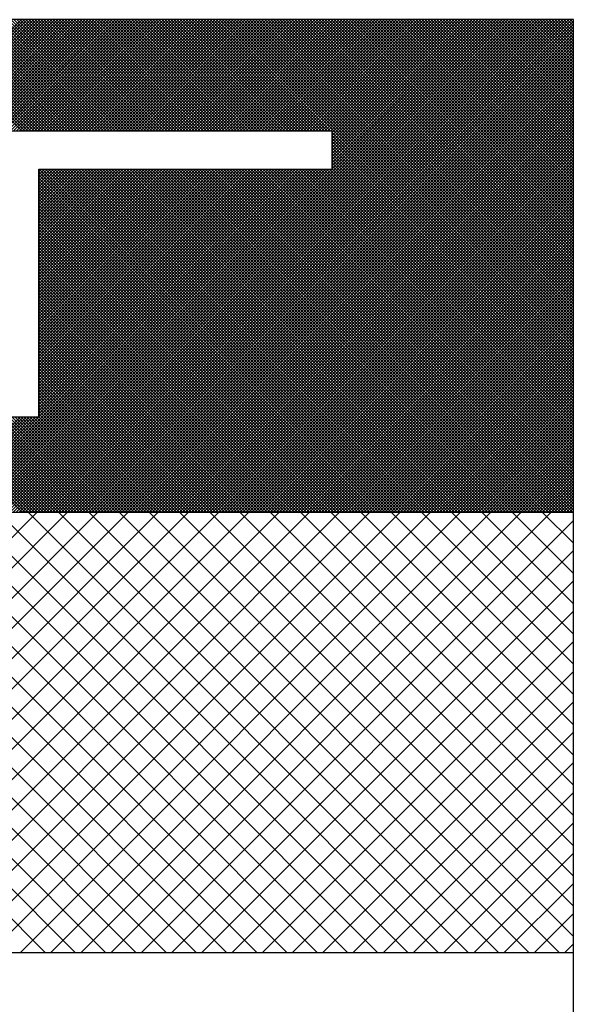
# Model space of a CAD drawing. Extents: x 0 to 210, y 0 to 297.
# Tile 59 of 68: x 146.496 to 147.266, y 201.343 to 202.711. Entities that reach past the tile are written whole.
import ezdxf

# ---------------------------------------------------------------- set-up
doc = ezdxf.new("R2010")
doc.units = 0
doc.layers.get('0').update_dxf_attribs({"linetype": 'CONTINUOUS'})

# ---------------------------------------------------------------- blocks, each defined once
blk = doc.blocks.new('*X0')
at = {"color": 0}
for p, q in [((606.654, 2309.311), (613.189, 2315.845)), ((613.314, 2309.311), (606.779, 2315.845)), ((607.103, 2309.311), (613.638, 2315.845)), ((613.763, 2309.311), (607.228, 2315.845)), ((607.552, 2309.311), (614.087, 2315.845)), ((614.212, 2309.311), (607.677, 2315.845)), ((608.001, 2309.311), (614.536, 2315.845)), ((614.661, 2309.311), (608.126, 2315.845)), ((608.45, 2309.311), (614.985, 2315.845)), ((615.11, 2309.311), (608.575, 2315.845)), ((608.899, 2309.311), (615.434, 2315.845)), ((615.559, 2309.311), (609.024, 2315.845)), ((609.348, 2309.311), (615.883, 2315.845)), ((616.008, 2309.311), (609.473, 2315.845)), ((609.797, 2309.311), (616.332, 2315.845)), ((616.457, 2309.311), (609.922, 2315.845)), ((610.246, 2309.311), (616.781, 2315.845)), ((616.906, 2309.311), (610.371, 2315.845)), ((610.695, 2309.311), (617.23, 2315.845)), ((617.355, 2309.311), (610.82, 2315.845)), ((611.144, 2309.311), (617.679, 2315.845)), ((617.804, 2309.311), (611.269, 2315.845)), ((611.593, 2309.311), (618.128, 2315.845)), ((618.253, 2309.311), (611.718, 2315.845)), ((612.042, 2309.311), (618.577, 2315.845)), ((618.702, 2309.311), (612.167, 2315.845)), ((612.491, 2309.311), (619.026, 2315.845)), ((619.151, 2309.311), (612.616, 2315.845)), ((612.94, 2309.311), (619.475, 2315.845)), ((619.6, 2309.311), (613.065, 2315.845)), ((613.389, 2309.311), (619.924, 2315.845)), ((620.049, 2309.311), (613.514, 2315.845)), ((613.838, 2309.311), (620.373, 2315.845)), ((620.498, 2309.311), (613.963, 2315.845)), ((614.287, 2309.311), (620.822, 2315.845)), ((620.947, 2309.311), (614.412, 2315.845)), ((621.155, 2309.552), (614.861, 2315.845)), ((621.155, 2310.001), (615.31, 2315.845)), ((621.155, 2310.45), (615.759, 2315.845)), ((621.155, 2310.899), (616.208, 2315.845)), ((621.155, 2311.348), (616.658, 2315.845)), ((621.155, 2311.797), (617.107, 2315.845)), ((621.155, 2312.246), (617.556, 2315.845)), ((621.155, 2312.695), (618.005, 2315.845)), ((621.155, 2313.144), (618.454, 2315.845)), ((621.155, 2313.593), (618.903, 2315.845)), ((621.155, 2314.042), (619.352, 2315.845)), ((621.155, 2314.491), (619.801, 2315.845)), ((621.155, 2314.94), (620.25, 2315.845)), ((621.155, 2315.389), (620.699, 2315.845)), ((621.155, 2315.838), (621.148, 2315.845)), ((614.736, 2309.311), (621.155, 2315.729)), ((615.185, 2309.311), (621.155, 2315.28)), ((615.634, 2309.311), (621.155, 2314.831)), ((616.083, 2309.311), (621.155, 2314.382)), ((616.532, 2309.311), (621.155, 2313.933)), ((616.981, 2309.311), (621.155, 2313.484)), ((617.43, 2309.311), (621.155, 2313.035)), ((617.879, 2309.311), (621.155, 2312.586)), ((618.329, 2309.311), (621.155, 2312.137)), ((618.778, 2309.311), (621.155, 2311.688)), ((619.227, 2309.311), (621.155, 2311.239)), ((619.676, 2309.311), (621.155, 2310.79)), ((620.125, 2309.311), (621.155, 2310.341)), ((620.574, 2309.311), (621.155, 2309.892)), ((621.023, 2309.311), (621.155, 2309.443))]:
    blk.add_line(p, q, dxfattribs=at)

msp = doc.modelspace()

# ---------------------------------------------------------------- linework, layer by layer
at = {"color": 0}
for p, q in [((146.5004, 202.0267), (145.8156, 202.7115)), ((146.5046, 202.0267), (145.8198, 202.7115)), ((146.5088, 202.0267), (145.824, 202.7115)), ((146.513, 202.0267), (145.8282, 202.7115)), ((146.5172, 202.0267), (145.8324, 202.7115)), ((146.5214, 202.0267), (145.8366, 202.7115)), ((146.5256, 202.0267), (145.8408, 202.7115)), ((146.5298, 202.0267), (145.845, 202.7115)), ((146.534, 202.0267), (145.8492, 202.7115)), ((146.5382, 202.0267), (145.8534, 202.7115)), ((146.3442, 202.5567), (146.499, 202.7115)), ((146.4999, 202.5567), (146.3452, 202.7115)), ((146.3484, 202.5567), (146.5032, 202.7115)), ((146.5041, 202.5567), (146.3494, 202.7115)), ((146.3526, 202.5567), (146.5074, 202.7115)), ((146.5083, 202.5567), (146.3536, 202.7115)), ((146.3568, 202.5567), (146.5116, 202.7115)), ((146.5125, 202.5567), (146.3578, 202.7115)), ((146.3611, 202.5567), (146.5158, 202.7115)), ((146.5167, 202.5567), (146.362, 202.7115)), ((146.3653, 202.5567), (146.52, 202.7115)), ((146.5209, 202.5567), (146.3662, 202.7115)), ((146.3695, 202.5567), (146.5242, 202.7115)), ((146.5251, 202.5567), (146.3704, 202.7115)), ((146.3737, 202.5567), (146.5284, 202.7115)), ((146.5293, 202.5567), (146.3746, 202.7115)), ((146.3779, 202.5567), (146.5326, 202.7115)), ((146.5335, 202.5567), (146.3788, 202.7115)), ((146.3821, 202.5567), (146.5368, 202.7115)), ((146.5377, 202.5567), (146.383, 202.7115)), ((146.3863, 202.5567), (146.541, 202.7115)), ((146.5419, 202.5567), (146.3872, 202.7115)), ((146.3905, 202.5567), (146.5452, 202.7115)), ((146.5461, 202.5567), (146.3914, 202.7115)), ((146.3947, 202.5567), (146.5494, 202.7115)), ((146.5504, 202.5567), (146.3956, 202.7115)), ((146.3989, 202.5567), (146.5536, 202.7115)), ((146.5546, 202.5567), (146.3998, 202.7115)), ((146.4031, 202.5567), (146.5578, 202.7115)), ((146.5588, 202.5567), (146.404, 202.7115)), ((146.4073, 202.5567), (146.562, 202.7115)), ((146.563, 202.5567), (146.4082, 202.7115)), ((146.4115, 202.5567), (146.5662, 202.7115)), ((146.5672, 202.5567), (146.4124, 202.7115)), ((146.4157, 202.5567), (146.5704, 202.7115)), ((146.5714, 202.5567), (146.4166, 202.7115)), ((146.4199, 202.5567), (146.5746, 202.7115)), ((146.5756, 202.5567), (146.4208, 202.7115)), ((146.4241, 202.5567), (146.5788, 202.7115)), ((146.5798, 202.5567), (146.425, 202.7115)), ((146.4283, 202.5567), (146.583, 202.7115)), ((146.584, 202.5567), (146.4292, 202.7115)), ((146.4325, 202.5567), (146.5872, 202.7115)), ((146.5882, 202.5567), (146.4334, 202.7115)), ((146.4367, 202.5567), (146.5914, 202.7115)), ((146.5924, 202.5567), (146.4376, 202.7115)), ((146.4409, 202.5567), (146.5957, 202.7115)), ((146.5966, 202.5567), (146.4418, 202.7115)), ((146.4451, 202.5567), (146.5999, 202.7115)), ((146.6008, 202.5567), (146.446, 202.7115)), ((146.4493, 202.5567), (146.6041, 202.7115)), ((146.605, 202.5567), (146.4502, 202.7115)), ((146.4531, 202.0267), (147.1378, 202.7115)), ((146.4535, 202.5567), (146.6083, 202.7115)), ((146.6092, 202.5567), (146.4544, 202.7115)), ((146.4573, 202.0267), (147.142, 202.7115)), ((146.4577, 202.5567), (146.6125, 202.7115)), ((146.6134, 202.5567), (146.4586, 202.7115)), ((146.4615, 202.0267), (147.1462, 202.7115)), ((146.4619, 202.5567), (146.6167, 202.7115)), ((146.6176, 202.5567), (146.4628, 202.7115)), ((146.4657, 202.0267), (147.1504, 202.7115)), ((146.4661, 202.5567), (146.6209, 202.7115)), ((146.6218, 202.5567), (146.467, 202.7115)), ((146.4699, 202.0267), (147.1546, 202.7115)), ((146.4703, 202.5567), (146.6251, 202.7115)), ((146.626, 202.5567), (146.4713, 202.7115)), ((146.4741, 202.0267), (147.1588, 202.7115)), ((146.4745, 202.5567), (146.6293, 202.7115)), ((146.6302, 202.5567), (146.4755, 202.7115)), ((146.4783, 202.0267), (147.163, 202.7115)), ((146.4787, 202.5567), (146.6335, 202.7115)), ((146.6344, 202.5567), (146.4797, 202.7115)), ((146.4825, 202.0267), (147.1672, 202.7115)), ((146.4829, 202.5567), (146.6377, 202.7115)), ((146.6386, 202.5567), (146.4839, 202.7115)), ((146.4867, 202.0267), (147.1714, 202.7115)), ((146.4871, 202.5567), (146.6419, 202.7115)), ((146.6428, 202.5567), (146.4881, 202.7115)), ((146.4909, 202.0267), (147.1756, 202.7115)), ((146.4913, 202.5567), (146.6461, 202.7115)), ((146.647, 202.5567), (146.4923, 202.7115)), ((146.4951, 202.0267), (147.1798, 202.7115)), ((146.4955, 202.5567), (146.6503, 202.7115)), ((146.6512, 202.5567), (146.4965, 202.7115)), ((146.4993, 202.0267), (147.184, 202.7115)), ((146.4997, 202.5567), (146.6545, 202.7115)), ((146.6554, 202.5567), (146.5007, 202.7115)), ((146.5035, 202.0267), (147.1882, 202.7115)), ((146.5039, 202.5567), (146.6587, 202.7115)), ((146.6596, 202.5567), (146.5049, 202.7115)), ((146.5077, 202.0267), (147.1924, 202.7115)), ((146.5081, 202.5567), (146.6629, 202.7115)), ((146.6638, 202.5567), (146.5091, 202.7115)), ((146.5119, 202.0267), (147.1966, 202.7115)), ((146.5123, 202.5567), (146.6671, 202.7115)), ((146.668, 202.5567), (146.5133, 202.7115)), ((146.5161, 202.0267), (147.2009, 202.7115)), ((146.5166, 202.5567), (146.6713, 202.7115)), ((146.6722, 202.5567), (146.5175, 202.7115)), ((146.5203, 202.0267), (147.2051, 202.7115)), ((146.5208, 202.5567), (146.6755, 202.7115)), ((146.6764, 202.5567), (146.5217, 202.7115)), ((146.5245, 202.0267), (147.2093, 202.7115)), ((146.525, 202.5567), (146.6797, 202.7115)), ((146.6806, 202.5567), (146.5259, 202.7115)), ((146.5287, 202.0267), (147.2135, 202.7115)), ((146.5292, 202.5567), (146.6839, 202.7115)), ((146.6848, 202.5567), (146.5301, 202.7115)), ((146.5329, 202.0267), (147.2177, 202.7115)), ((146.5334, 202.5567), (146.6881, 202.7115)), ((146.689, 202.5567), (146.5343, 202.7115)), ((146.5371, 202.0267), (147.2219, 202.7115)), ((146.5376, 202.5567), (146.6923, 202.7115)), ((146.6932, 202.5567), (146.5385, 202.7115)), ((146.5413, 202.0267), (147.2261, 202.7115)), ((146.5418, 202.5567), (146.6965, 202.7115)), ((146.6974, 202.5567), (146.5427, 202.7115)), ((146.5455, 202.0267), (147.2303, 202.7115)), ((146.546, 202.5567), (146.7007, 202.7115)), ((146.7017, 202.5567), (146.5469, 202.7115)), ((146.5497, 202.0267), (147.2345, 202.7115)), ((146.5502, 202.5567), (146.7049, 202.7115)), ((146.7059, 202.5567), (146.5511, 202.7115)), ((146.5539, 202.0267), (147.2387, 202.7115)), ((146.5544, 202.5567), (146.7091, 202.7115)), ((146.7101, 202.5567), (146.5553, 202.7115)), ((146.5581, 202.0267), (147.2429, 202.7115)), ((146.5586, 202.5567), (146.7133, 202.7115)), ((146.7143, 202.5567), (146.5595, 202.7115)), ((146.5623, 202.0267), (147.2471, 202.7115)), ((146.5628, 202.5567), (146.7175, 202.7115)), ((146.7185, 202.5567), (146.5637, 202.7115)), ((146.5665, 202.0267), (147.2513, 202.7115)), ((146.567, 202.5567), (146.7217, 202.7115)), ((146.7227, 202.5567), (146.5679, 202.7115)), ((146.5707, 202.0267), (147.2555, 202.7115)), ((146.5712, 202.5567), (146.7259, 202.7115)), ((146.7269, 202.5567), (146.5721, 202.7115)), ((146.5749, 202.0267), (147.2597, 202.7115)), ((146.5754, 202.5567), (146.7301, 202.7115)), ((146.7311, 202.5567), (146.5763, 202.7115)), ((146.5791, 202.0267), (147.2639, 202.7115)), ((146.5796, 202.5567), (146.7343, 202.7115)), ((146.7353, 202.5567), (146.5805, 202.7115)), ((146.5833, 202.0267), (147.266, 202.7093)), ((146.5838, 202.5567), (146.7385, 202.7115)), ((146.7395, 202.5567), (146.5847, 202.7115)), ((146.588, 202.5567), (146.7427, 202.7115)), ((146.7437, 202.5567), (146.5889, 202.7115)), ((146.5922, 202.5567), (146.747, 202.7115)), ((146.7479, 202.5567), (146.5931, 202.7115)), ((146.5964, 202.5567), (146.7512, 202.7115)), ((146.7521, 202.5567), (146.5973, 202.7115)), ((146.6006, 202.5567), (146.7554, 202.7115)), ((146.7563, 202.5567), (146.6015, 202.7115)), ((146.6048, 202.5567), (146.7596, 202.7115)), ((146.7605, 202.5567), (146.6057, 202.7115)), ((146.609, 202.5567), (146.7638, 202.7115)), ((146.7647, 202.5567), (146.6099, 202.7115)), ((146.6132, 202.5567), (146.768, 202.7115)), ((146.7689, 202.5567), (146.6141, 202.7115)), ((146.6174, 202.5567), (146.7722, 202.7115)), ((146.7731, 202.5567), (146.6183, 202.7115)), ((146.6216, 202.5567), (146.7764, 202.7115)), ((146.7773, 202.5567), (146.6226, 202.7115)), ((146.6258, 202.5567), (146.7806, 202.7115)), ((146.7815, 202.5567), (146.6268, 202.7115)), ((146.63, 202.5567), (146.7848, 202.7115)), ((146.7857, 202.5567), (146.631, 202.7115)), ((146.6342, 202.5567), (146.789, 202.7115)), ((146.7899, 202.5567), (146.6352, 202.7115)), ((146.6384, 202.5567), (146.7932, 202.7115)), ((146.7941, 202.5567), (146.6394, 202.7115)), ((146.6426, 202.5567), (146.7974, 202.7115)), ((146.7983, 202.5567), (146.6436, 202.7115)), ((146.6468, 202.5567), (146.8016, 202.7115)), ((146.8025, 202.5567), (146.6478, 202.7115)), ((146.651, 202.5567), (146.8058, 202.7115)), ((146.8067, 202.5567), (146.652, 202.7115)), ((146.6552, 202.5567), (146.81, 202.7115)), ((146.8109, 202.5567), (146.6562, 202.7115)), ((146.6594, 202.5567), (146.8142, 202.7115)), ((146.8151, 202.5567), (146.6604, 202.7115)), ((146.6636, 202.5567), (146.8184, 202.7115)), ((146.8193, 202.5567), (146.6646, 202.7115)), ((146.6679, 202.5567), (146.8226, 202.7115)), ((146.8235, 202.5567), (146.6688, 202.7115)), ((146.6721, 202.5567), (146.8268, 202.7115)), ((146.8277, 202.5567), (146.673, 202.7115)), ((146.6763, 202.5567), (146.831, 202.7115)), ((146.8319, 202.5567), (146.6772, 202.7115)), ((146.6805, 202.5567), (146.8352, 202.7115)), ((146.8361, 202.5567), (146.6814, 202.7115)), ((146.6847, 202.5567), (146.8394, 202.7115)), ((146.8403, 202.5567), (146.6856, 202.7115)), ((146.6889, 202.5567), (146.8436, 202.7115)), ((146.8445, 202.5567), (146.6898, 202.7115)), ((146.6931, 202.5567), (146.8478, 202.7115)), ((146.8487, 202.5567), (146.694, 202.7115)), ((146.6973, 202.5567), (146.852, 202.7115)), ((146.853, 202.5567), (146.6982, 202.7115)), ((146.7015, 202.5567), (146.8562, 202.7115)), ((146.8572, 202.5567), (146.7024, 202.7115)), ((146.7057, 202.5567), (146.8604, 202.7115)), ((146.8614, 202.5567), (146.7066, 202.7115)), ((146.7099, 202.5567), (146.8646, 202.7115)), ((146.8656, 202.5567), (146.7108, 202.7115)), ((146.7141, 202.5567), (146.8688, 202.7115)), ((146.8698, 202.5567), (146.715, 202.7115)), ((146.7183, 202.5567), (146.873, 202.7115)), ((146.874, 202.5567), (146.7192, 202.7115)), ((146.7225, 202.5567), (146.8772, 202.7115)), ((146.8782, 202.5567), (146.7234, 202.7115)), ((146.7267, 202.5567), (146.8814, 202.7115)), ((146.8824, 202.5567), (146.7276, 202.7115)), ((146.7309, 202.5567), (146.8856, 202.7115)), ((146.8866, 202.5567), (146.7318, 202.7115)), ((146.7351, 202.5567), (146.8898, 202.7115)), ((146.8908, 202.5567), (146.736, 202.7115)), ((146.7393, 202.5567), (146.894, 202.7115)), ((146.895, 202.5567), (146.7402, 202.7115)), ((146.7435, 202.5567), (146.8983, 202.7115)), ((146.8992, 202.5567), (146.7444, 202.7115)), ((146.7477, 202.5567), (146.9025, 202.7115)), ((146.9034, 202.5567), (146.7486, 202.7115)), ((146.7519, 202.5567), (146.9067, 202.7115)), ((146.9076, 202.5567), (146.7528, 202.7115)), ((146.7561, 202.5567), (146.9109, 202.7115)), ((146.9118, 202.5567), (146.757, 202.7115)), ((146.7603, 202.5567), (146.9151, 202.7115)), ((146.916, 202.5567), (146.7612, 202.7115)), ((146.7645, 202.5567), (146.9193, 202.7115)), ((146.9202, 202.5567), (146.7654, 202.7115)), ((146.7687, 202.5567), (146.9235, 202.7115)), ((146.9244, 202.5567), (146.7696, 202.7115)), ((146.7729, 202.5567), (146.9277, 202.7115)), ((146.9286, 202.5567), (146.7739, 202.7115)), ((146.7771, 202.5567), (146.9319, 202.7115)), ((147.266, 202.2235), (146.7781, 202.7115)), ((146.7813, 202.5567), (146.9361, 202.7115)), ((147.266, 202.2277), (146.7823, 202.7115)), ((146.7855, 202.5567), (146.9403, 202.7115)), ((147.266, 202.2319), (146.7865, 202.7115)), ((146.7897, 202.5567), (146.9445, 202.7115)), ((147.266, 202.2362), (146.7907, 202.7115)), ((146.7939, 202.5567), (146.9487, 202.7115)), ((147.266, 202.2404), (146.7949, 202.7115)), ((146.7981, 202.5567), (146.9529, 202.7115)), ((147.266, 202.2446), (146.7991, 202.7115)), ((146.8023, 202.5567), (146.9571, 202.7115)), ((147.266, 202.2488), (146.8033, 202.7115)), ((146.8065, 202.5567), (146.9613, 202.7115)), ((147.266, 202.253), (146.8075, 202.7115)), ((146.8107, 202.5567), (146.9655, 202.7115)), ((147.266, 202.2572), (146.8117, 202.7115)), ((146.8149, 202.5567), (146.9697, 202.7115)), ((147.266, 202.2614), (146.8159, 202.7115)), ((146.8192, 202.5567), (146.9739, 202.7115)), ((147.266, 202.2656), (146.8201, 202.7115)), ((146.8234, 202.5567), (146.9781, 202.7115)), ((147.266, 202.2698), (146.8243, 202.7115)), ((146.8276, 202.5567), (146.9823, 202.7115)), ((147.266, 202.274), (146.8285, 202.7115)), ((146.8318, 202.5567), (146.9865, 202.7115)), ((147.266, 202.2782), (146.8327, 202.7115)), ((146.836, 202.5567), (146.9907, 202.7115)), ((147.266, 202.2824), (146.8369, 202.7115)), ((146.8402, 202.5567), (146.9949, 202.7115)), ((147.266, 202.2866), (146.8411, 202.7115)), ((146.8444, 202.5567), (146.9991, 202.7115)), ((147.266, 202.2908), (146.8453, 202.7115)), ((146.8486, 202.5567), (147.0033, 202.7115)), ((147.266, 202.295), (146.8495, 202.7115)), ((146.8528, 202.5567), (147.0075, 202.7115)), ((147.266, 202.2992), (146.8537, 202.7115)), ((146.857, 202.5567), (147.0117, 202.7115)), ((147.266, 202.3034), (146.8579, 202.7115)), ((146.8612, 202.5567), (147.0159, 202.7115)), ((147.266, 202.3076), (146.8621, 202.7115)), ((146.8654, 202.5567), (147.0201, 202.7115)), ((147.266, 202.3118), (146.8663, 202.7115)), ((146.8696, 202.5567), (147.0243, 202.7115)), ((147.266, 202.316), (146.8705, 202.7115)), ((146.8738, 202.5567), (147.0285, 202.7115)), ((147.266, 202.3202), (146.8747, 202.7115)), ((146.878, 202.5567), (147.0327, 202.7115)), ((147.266, 202.3244), (146.8789, 202.7115)), ((146.8822, 202.5567), (147.0369, 202.7115)), ((147.266, 202.3286), (146.8831, 202.7115)), ((146.8864, 202.5567), (147.0411, 202.7115)), ((147.266, 202.3328), (146.8873, 202.7115)), ((146.8906, 202.5567), (147.0453, 202.7115)), ((147.266, 202.337), (146.8915, 202.7115)), ((146.8948, 202.5567), (147.0496, 202.7115)), ((147.266, 202.3412), (146.8957, 202.7115)), ((146.899, 202.5567), (147.0538, 202.7115)), ((147.266, 202.3454), (146.8999, 202.7115)), ((146.9032, 202.5567), (147.058, 202.7115)), ((147.266, 202.3496), (146.9041, 202.7115)), ((146.9074, 202.5567), (147.0622, 202.7115)), ((147.266, 202.3538), (146.9083, 202.7115)), ((146.9116, 202.5567), (147.0664, 202.7115)), ((147.266, 202.358), (146.9125, 202.7115)), ((146.9158, 202.5567), (147.0706, 202.7115)), ((147.266, 202.3622), (146.9167, 202.7115)), ((146.92, 202.5567), (147.0748, 202.7115)), ((147.266, 202.3664), (146.9209, 202.7115)), ((146.9242, 202.5567), (147.079, 202.7115)), ((147.266, 202.3706), (146.9252, 202.7115)), ((146.9284, 202.5567), (147.0832, 202.7115)), ((147.266, 202.3748), (146.9294, 202.7115)), ((146.9307, 202.5548), (147.0874, 202.7115)), ((146.9307, 202.5506), (147.0916, 202.7115)), ((146.9307, 202.5464), (147.0958, 202.7115)), ((146.9307, 202.5422), (147.1, 202.7115)), ((146.9307, 202.538), (147.1042, 202.7115)), ((146.9307, 202.5338), (147.1084, 202.7115)), ((146.9307, 202.5296), (147.1126, 202.7115)), ((146.9307, 202.5254), (147.1168, 202.7115)), ((146.9307, 202.5212), (147.121, 202.7115)), ((146.9307, 202.517), (147.1252, 202.7115)), ((146.9307, 202.5128), (147.1294, 202.7115)), ((146.9307, 202.5086), (147.1336, 202.7115)), ((147.266, 202.379), (146.9336, 202.7115)), ((147.266, 202.3832), (146.9378, 202.7115)), ((147.266, 202.3875), (146.942, 202.7115)), ((147.266, 202.3917), (146.9462, 202.7115)), ((147.266, 202.3959), (146.9504, 202.7115)), ((147.266, 202.4001), (146.9546, 202.7115)), ((147.266, 202.4043), (146.9588, 202.7115)), ((147.266, 202.4085), (146.963, 202.7115)), ((147.266, 202.4127), (146.9672, 202.7115)), ((147.266, 202.4169), (146.9714, 202.7115)), ((147.266, 202.4211), (146.9756, 202.7115)), ((147.266, 202.4253), (146.9798, 202.7115)), ((147.266, 202.4295), (146.984, 202.7115)), ((147.266, 202.4337), (146.9882, 202.7115)), ((147.266, 202.4379), (146.9924, 202.7115)), ((147.266, 202.4421), (146.9966, 202.7115)), ((147.266, 202.4463), (147.0008, 202.7115)), ((147.266, 202.4505), (147.005, 202.7115)), ((147.266, 202.4547), (147.0092, 202.7115)), ((147.266, 202.4589), (147.0134, 202.7115)), ((147.266, 202.4631), (147.0176, 202.7115)), ((147.266, 202.4673), (147.0218, 202.7115)), ((147.266, 202.4715), (147.026, 202.7115)), ((147.266, 202.4757), (147.0302, 202.7115)), ((147.266, 202.4799), (147.0344, 202.7115)), ((147.266, 202.4841), (147.0386, 202.7115)), ((147.266, 202.4883), (147.0428, 202.7115)), ((147.266, 202.4925), (147.047, 202.7115)), ((147.266, 202.4967), (147.0512, 202.7115)), ((147.266, 202.5009), (147.0554, 202.7115)), ((147.266, 202.5051), (147.0596, 202.7115)), ((147.266, 202.5093), (147.0638, 202.7115)), ((147.266, 202.5135), (147.068, 202.7115)), ((147.266, 202.5177), (147.0722, 202.7115)), ((147.266, 202.5219), (147.0764, 202.7115)), ((147.266, 202.5261), (147.0807, 202.7115)), ((147.266, 202.5303), (147.0849, 202.7115)), ((147.266, 202.5345), (147.0891, 202.7115)), ((147.266, 202.5387), (147.0933, 202.7115)), ((147.266, 202.543), (147.0975, 202.7115)), ((147.266, 202.5472), (147.1017, 202.7115)), ((147.266, 202.5514), (147.1059, 202.7115)), ((147.266, 202.5556), (147.1101, 202.7115)), ((147.266, 202.5598), (147.1143, 202.7115)), ((147.266, 202.564), (147.1185, 202.7115)), ((147.266, 202.5682), (147.1227, 202.7115)), ((147.266, 202.5724), (147.1269, 202.7115)), ((147.266, 202.5766), (147.1311, 202.7115)), ((147.266, 202.5808), (147.1353, 202.7115)), ((147.266, 202.585), (147.1395, 202.7115)), ((147.266, 202.5892), (147.1437, 202.7115)), ((147.266, 202.5934), (147.1479, 202.7115)), ((147.266, 202.5976), (147.1521, 202.7115)), ((147.266, 202.6018), (147.1563, 202.7115)), ((147.266, 202.606), (147.1605, 202.7115)), ((147.266, 202.6102), (147.1647, 202.7115)), ((147.266, 202.6144), (147.1689, 202.7115)), ((147.266, 202.6186), (147.1731, 202.7115)), ((147.266, 202.6228), (147.1773, 202.7115)), ((147.266, 202.627), (147.1815, 202.7115)), ((147.266, 202.6312), (147.1857, 202.7115)), ((147.266, 202.6354), (147.1899, 202.7115)), ((147.266, 202.6396), (147.1941, 202.7115)), ((147.266, 202.6438), (147.1983, 202.7115)), ((147.266, 202.648), (147.2025, 202.7115)), ((147.266, 202.6522), (147.2067, 202.7115)), ((147.266, 202.6564), (147.2109, 202.7115)), ((147.266, 202.6606), (147.2151, 202.7115)), ((147.266, 202.6648), (147.2193, 202.7115)), ((147.266, 202.669), (147.2235, 202.7115)), ((147.266, 202.6732), (147.2277, 202.7115)), ((147.266, 202.6774), (147.232, 202.7115)), ((147.266, 202.6816), (147.2362, 202.7115)), ((147.266, 202.6858), (147.2404, 202.7115)), ((147.266, 202.69), (147.2446, 202.7115)), ((147.266, 202.6943), (147.2488, 202.7115)), ((147.266, 202.6985), (147.253, 202.7115)), ((147.266, 202.7027), (147.2572, 202.7115)), ((147.266, 202.7069), (147.2614, 202.7115)), ((147.266, 202.7111), (147.2656, 202.7115)), ((146.5875, 202.0267), (147.266, 202.7051)), ((146.5918, 202.0267), (147.266, 202.7009)), ((146.596, 202.0267), (147.266, 202.6967)), ((146.6002, 202.0267), (147.266, 202.6925)), ((146.6044, 202.0267), (147.266, 202.6883)), ((146.6086, 202.0267), (147.266, 202.6841)), ((146.6128, 202.0267), (147.266, 202.6799)), ((146.617, 202.0267), (147.266, 202.6757)), ((146.6212, 202.0267), (147.266, 202.6715)), ((146.6254, 202.0267), (147.266, 202.6673)), ((146.6296, 202.0267), (147.266, 202.6631)), ((146.6338, 202.0267), (147.266, 202.6589)), ((146.638, 202.0267), (147.266, 202.6547)), ((146.6422, 202.0267), (147.266, 202.6505)), ((146.6464, 202.0267), (147.266, 202.6463)), ((146.6506, 202.0267), (147.266, 202.6421)), ((146.6548, 202.0267), (147.266, 202.6379)), ((146.659, 202.0267), (147.266, 202.6337)), ((146.6632, 202.0267), (147.266, 202.6295)), ((146.6674, 202.0267), (147.266, 202.6253)), ((146.6716, 202.0267), (147.266, 202.6211)), ((146.6758, 202.0267), (147.266, 202.6169)), ((146.68, 202.0267), (147.266, 202.6127)), ((146.6842, 202.0267), (147.266, 202.6085)), ((146.6884, 202.0267), (147.266, 202.6043)), ((146.6926, 202.0267), (147.266, 202.6001)), ((146.6968, 202.0267), (147.266, 202.5959)), ((146.701, 202.0267), (147.266, 202.5917)), ((146.7052, 202.0267), (147.266, 202.5874)), ((146.7094, 202.0267), (147.266, 202.5832)), ((146.7136, 202.0267), (147.266, 202.579)), ((146.7178, 202.0267), (147.266, 202.5748)), ((146.722, 202.0267), (147.266, 202.5706)), ((146.7262, 202.0267), (147.266, 202.5664)), ((146.7304, 202.0267), (147.266, 202.5622)), ((146.7346, 202.0267), (147.266, 202.558)), ((146.7388, 202.0267), (147.266, 202.5538)), ((146.7431, 202.0267), (147.266, 202.5496)), ((146.7473, 202.0267), (147.266, 202.5454)), ((147.266, 202.2193), (146.9307, 202.5546)), ((147.266, 202.2151), (146.9307, 202.5504)), ((147.266, 202.2109), (146.9307, 202.5462)), ((146.7515, 202.0267), (147.266, 202.5412)), ((146.7557, 202.0267), (147.266, 202.537)), ((146.7599, 202.0267), (147.266, 202.5328)), ((146.7641, 202.0267), (147.266, 202.5286)), ((147.266, 202.2067), (146.9307, 202.542)), ((147.266, 202.2025), (146.9307, 202.5378)), ((147.266, 202.1983), (146.9307, 202.5336)), ((147.266, 202.1941), (146.9307, 202.5294)), ((146.7683, 202.0267), (147.266, 202.5244)), ((146.7725, 202.0267), (147.266, 202.5202)), ((146.7767, 202.0267), (147.266, 202.516)), ((147.266, 202.1899), (146.9307, 202.5252)), ((147.266, 202.1857), (146.9307, 202.521)), ((147.266, 202.1815), (146.9307, 202.5168)), ((146.5424, 202.0267), (146.0655, 202.5036)), ((146.5466, 202.0267), (146.0697, 202.5036)), ((146.5508, 202.0267), (146.0739, 202.5036)), ((146.555, 202.0267), (146.0781, 202.5036)), ((146.5592, 202.0267), (146.0823, 202.5036)), ((146.5634, 202.0267), (146.0865, 202.5036)), ((146.5676, 202.0267), (146.0907, 202.5036)), ((146.5718, 202.0267), (146.0949, 202.5036)), ((146.576, 202.0267), (146.0991, 202.5036)), ((146.5802, 202.0267), (146.1033, 202.5036)), ((146.5844, 202.0267), (146.1075, 202.5036)), ((146.5886, 202.0267), (146.1117, 202.5036)), ((146.5928, 202.0267), (146.116, 202.5036)), ((146.597, 202.0267), (146.1202, 202.5036)), ((146.6012, 202.0267), (146.1244, 202.5036)), ((146.3942, 202.0267), (146.8711, 202.5036)), ((146.3984, 202.0267), (146.8753, 202.5036)), ((146.4026, 202.0267), (146.8795, 202.5036)), ((146.4068, 202.0267), (146.8837, 202.5036)), ((146.411, 202.0267), (146.8879, 202.5036)), ((146.4152, 202.0267), (146.8921, 202.5036)), ((146.4194, 202.0267), (146.8963, 202.5036)), ((146.4236, 202.0267), (146.9005, 202.5036)), ((146.4278, 202.0267), (146.9047, 202.5036)), ((146.432, 202.0267), (146.9089, 202.5036)), ((146.4362, 202.0267), (146.9131, 202.5036)), ((146.4405, 202.0267), (146.9173, 202.5036)), ((146.4447, 202.0267), (146.9215, 202.5036)), ((146.4489, 202.0267), (146.9257, 202.5036)), ((146.5231, 202.1598), (146.8669, 202.5036)), ((146.5231, 202.5002), (146.5265, 202.5036)), ((146.5231, 202.4456), (146.5811, 202.5036)), ((146.5231, 202.454), (146.5727, 202.5036)), ((146.5231, 202.4582), (146.5685, 202.5036)), ((146.5231, 202.4666), (146.5601, 202.5036)), ((146.5231, 202.475), (146.5517, 202.5036)), ((146.5231, 202.4834), (146.5433, 202.5036)), ((146.5231, 202.4918), (146.5349, 202.5036)), ((146.5231, 202.496), (146.5307, 202.5036)), ((146.5231, 202.4876), (146.5391, 202.5036)), ((146.5231, 202.4792), (146.5475, 202.5036)), ((146.5231, 202.4708), (146.5559, 202.5036)), ((146.5231, 202.4624), (146.5643, 202.5036)), ((146.5231, 202.4498), (146.5769, 202.5036)), ((146.5231, 202.4414), (146.5853, 202.5036)), ((146.5231, 202.4372), (146.5895, 202.5036)), ((146.5231, 202.433), (146.5937, 202.5036)), ((146.5231, 202.4288), (146.5979, 202.5036)), ((146.5231, 202.4246), (146.6021, 202.5036)), ((146.5231, 202.4204), (146.6063, 202.5036)), ((146.5231, 202.4162), (146.6105, 202.5036)), ((146.5231, 202.412), (146.6147, 202.5036)), ((146.5231, 202.4078), (146.6189, 202.5036)), ((146.5231, 202.4035), (146.6231, 202.5036)), ((146.5231, 202.164), (146.8627, 202.5036)), ((146.5231, 202.1682), (146.8585, 202.5036)), ((146.5231, 202.1724), (146.8543, 202.5036)), ((146.5231, 202.1766), (146.8501, 202.5036)), ((146.5231, 202.1808), (146.8459, 202.5036)), ((146.5231, 202.185), (146.8417, 202.5036)), ((146.5231, 202.1892), (146.8375, 202.5036)), ((146.5231, 202.1934), (146.8333, 202.5036)), ((146.5231, 202.1976), (146.8291, 202.5036)), ((146.5231, 202.2018), (146.8249, 202.5036)), ((146.5231, 202.206), (146.8207, 202.5036)), ((146.5231, 202.2102), (146.8165, 202.5036)), ((146.5231, 202.2144), (146.8123, 202.5036)), ((146.5231, 202.2186), (146.8081, 202.5036)), ((146.5231, 202.2228), (146.8039, 202.5036)), ((146.5231, 202.227), (146.7997, 202.5036)), ((146.5231, 202.2312), (146.7955, 202.5036)), ((146.5231, 202.2354), (146.7912, 202.5036)), ((146.5231, 202.2396), (146.787, 202.5036)), ((146.5231, 202.2438), (146.7828, 202.5036)), ((146.5231, 202.248), (146.7786, 202.5036)), ((146.5231, 202.2522), (146.7744, 202.5036)), ((146.5231, 202.2565), (146.7702, 202.5036)), ((146.5231, 202.2607), (146.766, 202.5036)), ((146.5231, 202.2649), (146.7618, 202.5036)), ((146.5231, 202.2691), (146.7576, 202.5036)), ((146.5231, 202.2733), (146.7534, 202.5036)), ((146.5231, 202.2817), (146.745, 202.5036)), ((146.5231, 202.2775), (146.7492, 202.5036)), ((146.5231, 202.2859), (146.7408, 202.5036)), ((146.5231, 202.2901), (146.7366, 202.5036)), ((146.5231, 202.2943), (146.7324, 202.5036)), ((146.5231, 202.2985), (146.7282, 202.5036)), ((146.5231, 202.3027), (146.724, 202.5036)), ((146.5231, 202.3069), (146.7198, 202.5036)), ((146.5231, 202.3111), (146.7156, 202.5036)), ((146.5231, 202.3153), (146.7114, 202.5036)), ((146.5231, 202.3195), (146.7072, 202.5036)), ((146.5231, 202.3237), (146.703, 202.5036)), ((146.5231, 202.3279), (146.6988, 202.5036)), ((146.5231, 202.3321), (146.6946, 202.5036)), ((146.5231, 202.3363), (146.6904, 202.5036)), ((146.5231, 202.3405), (146.6862, 202.5036)), ((146.5231, 202.3447), (146.682, 202.5036)), ((146.5231, 202.3489), (146.6778, 202.5036)), ((146.5231, 202.3531), (146.6736, 202.5036)), ((146.5231, 202.3573), (146.6694, 202.5036)), ((146.5231, 202.3615), (146.6652, 202.5036)), ((146.5231, 202.3657), (146.661, 202.5036)), ((146.5231, 202.3699), (146.6568, 202.5036)), ((146.5231, 202.3741), (146.6526, 202.5036)), ((146.5231, 202.3783), (146.6484, 202.5036)), ((146.5231, 202.3825), (146.6442, 202.5036)), ((146.5231, 202.3867), (146.6399, 202.5036)), ((146.5231, 202.3909), (146.6357, 202.5036)), ((146.5231, 202.3951), (146.6315, 202.5036)), ((146.5231, 202.3993), (146.6273, 202.5036)), ((147.0005, 202.0267), (146.5236, 202.5036)), ((147.0047, 202.0267), (146.5278, 202.5036)), ((147.0089, 202.0267), (146.532, 202.5036)), ((147.0131, 202.0267), (146.5362, 202.5036)), ((147.0173, 202.0267), (146.5404, 202.5036)), ((147.0215, 202.0267), (146.5446, 202.5036)), ((147.0257, 202.0267), (146.5488, 202.5036)), ((147.0299, 202.0267), (146.553, 202.5036)), ((147.0341, 202.0267), (146.5572, 202.5036)), ((147.0383, 202.0267), (146.5614, 202.5036)), ((147.0425, 202.0267), (146.5656, 202.5036)), ((147.0467, 202.0267), (146.5698, 202.5036)), ((147.0509, 202.0267), (146.5741, 202.5036)), ((147.0551, 202.0267), (146.5783, 202.5036)), ((147.0593, 202.0267), (146.5825, 202.5036)), ((147.0635, 202.0267), (146.5867, 202.5036)), ((147.0677, 202.0267), (146.5909, 202.5036)), ((147.0719, 202.0267), (146.5951, 202.5036)), ((147.0761, 202.0267), (146.5993, 202.5036)), ((147.0804, 202.0267), (146.6035, 202.5036)), ((147.0846, 202.0267), (146.6077, 202.5036)), ((147.0888, 202.0267), (146.6119, 202.5036)), ((147.093, 202.0267), (146.6161, 202.5036)), ((147.0972, 202.0267), (146.6203, 202.5036)), ((147.1014, 202.0267), (146.6245, 202.5036)), ((147.1056, 202.0267), (146.6287, 202.5036)), ((147.1098, 202.0267), (146.6329, 202.5036)), ((147.114, 202.0267), (146.6371, 202.5036)), ((147.1182, 202.0267), (146.6413, 202.5036)), ((147.1224, 202.0267), (146.6455, 202.5036)), ((147.1266, 202.0267), (146.6497, 202.5036)), ((147.1308, 202.0267), (146.6539, 202.5036)), ((147.135, 202.0267), (146.6581, 202.5036)), ((147.1392, 202.0267), (146.6623, 202.5036)), ((147.1434, 202.0267), (146.6665, 202.5036)), ((147.1476, 202.0267), (146.6707, 202.5036)), ((147.1518, 202.0267), (146.6749, 202.5036)), ((147.156, 202.0267), (146.6791, 202.5036)), ((147.1602, 202.0267), (146.6833, 202.5036)), ((147.1644, 202.0267), (146.6875, 202.5036)), ((147.1686, 202.0267), (146.6917, 202.5036)), ((147.1728, 202.0267), (146.6959, 202.5036)), ((147.177, 202.0267), (146.7001, 202.5036)), ((147.1812, 202.0267), (146.7043, 202.5036)), ((147.1854, 202.0267), (146.7085, 202.5036)), ((147.1896, 202.0267), (146.7127, 202.5036)), ((147.1938, 202.0267), (146.7169, 202.5036)), ((147.198, 202.0267), (146.7211, 202.5036)), ((147.2022, 202.0267), (146.7254, 202.5036)), ((147.2064, 202.0267), (146.7296, 202.5036)), ((147.2106, 202.0267), (146.7338, 202.5036)), ((147.2148, 202.0267), (146.738, 202.5036)), ((147.219, 202.0267), (146.7422, 202.5036)), ((147.2232, 202.0267), (146.7464, 202.5036)), ((147.2274, 202.0267), (146.7506, 202.5036)), ((147.2317, 202.0267), (146.7548, 202.5036)), ((147.2359, 202.0267), (146.759, 202.5036)), ((147.2401, 202.0267), (146.7632, 202.5036)), ((147.2443, 202.0267), (146.7674, 202.5036)), ((147.2485, 202.0267), (146.7716, 202.5036)), ((147.2527, 202.0267), (146.7758, 202.5036)), ((147.2569, 202.0267), (146.78, 202.5036)), ((146.7809, 202.0267), (147.266, 202.5118)), ((147.2611, 202.0267), (146.7842, 202.5036)), ((146.7851, 202.0267), (147.266, 202.5076)), ((147.2653, 202.0267), (146.7884, 202.5036)), ((146.7893, 202.0267), (147.266, 202.5034)), ((147.266, 202.0302), (146.7926, 202.5036)), ((147.266, 202.0344), (146.7968, 202.5036)), ((147.266, 202.0386), (146.801, 202.5036)), ((147.266, 202.0428), (146.8052, 202.5036)), ((147.266, 202.047), (146.8094, 202.5036)), ((147.266, 202.0512), (146.8136, 202.5036)), ((147.266, 202.0554), (146.8178, 202.5036)), ((147.266, 202.0596), (146.822, 202.5036)), ((147.266, 202.0638), (146.8262, 202.5036)), ((147.266, 202.068), (146.8304, 202.5036)), ((147.266, 202.0722), (146.8346, 202.5036)), ((147.266, 202.0764), (146.8388, 202.5036)), ((147.266, 202.0806), (146.843, 202.5036)), ((147.266, 202.0849), (146.8472, 202.5036)), ((147.266, 202.0891), (146.8514, 202.5036)), ((147.266, 202.0933), (146.8556, 202.5036)), ((147.266, 202.0975), (146.8598, 202.5036)), ((147.266, 202.1017), (146.864, 202.5036)), ((147.266, 202.1059), (146.8682, 202.5036)), ((147.266, 202.1101), (146.8724, 202.5036)), ((147.266, 202.1143), (146.8767, 202.5036)), ((147.266, 202.1185), (146.8809, 202.5036)), ((147.266, 202.1227), (146.8851, 202.5036)), ((147.266, 202.1269), (146.8893, 202.5036)), ((147.266, 202.1311), (146.8935, 202.5036)), ((147.266, 202.1353), (146.8977, 202.5036)), ((147.266, 202.1395), (146.9019, 202.5036)), ((147.266, 202.1437), (146.9061, 202.5036)), ((147.266, 202.1479), (146.9103, 202.5036)), ((147.266, 202.1521), (146.9145, 202.5036)), ((147.266, 202.1563), (146.9187, 202.5036)), ((147.266, 202.1605), (146.9229, 202.5036)), ((147.266, 202.1647), (146.9271, 202.5036)), ((147.266, 202.1773), (146.9307, 202.5125)), ((147.266, 202.1731), (146.9307, 202.5083)), ((147.266, 202.1689), (146.9307, 202.5041)), ((146.9963, 202.0267), (146.5231, 202.4999)), ((146.9921, 202.0267), (146.5231, 202.4957)), ((146.9879, 202.0267), (146.5231, 202.4915)), ((146.7935, 202.0267), (147.266, 202.4992)), ((146.7977, 202.0267), (147.266, 202.495)), ((146.8019, 202.0267), (147.266, 202.4908)), ((146.9837, 202.0267), (146.5231, 202.4873)), ((146.9795, 202.0267), (146.5231, 202.4831)), ((146.9753, 202.0267), (146.5231, 202.4789)), ((146.9711, 202.0267), (146.5231, 202.4747)), ((146.8061, 202.0267), (147.266, 202.4866)), ((146.8103, 202.0267), (147.266, 202.4824)), ((146.8145, 202.0267), (147.266, 202.4782)), ((146.8187, 202.0267), (147.266, 202.474)), ((146.9669, 202.0267), (146.5231, 202.4705)), ((146.9627, 202.0267), (146.5231, 202.4663)), ((146.9585, 202.0267), (146.5231, 202.4621)), ((146.8229, 202.0267), (147.266, 202.4698)), ((146.8271, 202.0267), (147.266, 202.4656)), ((146.8313, 202.0267), (147.266, 202.4614)), ((146.9543, 202.0267), (146.5231, 202.4579)), ((146.9501, 202.0267), (146.5231, 202.4537)), ((146.9459, 202.0267), (146.5231, 202.4495)), ((146.8355, 202.0267), (147.266, 202.4572)), ((146.8397, 202.0267), (147.266, 202.453)), ((146.8439, 202.0267), (147.266, 202.4488)), ((146.9417, 202.0267), (146.5231, 202.4453)), ((146.9375, 202.0267), (146.5231, 202.4411)), ((146.9333, 202.0267), (146.5231, 202.4369)), ((146.8481, 202.0267), (147.266, 202.4446)), ((146.8523, 202.0267), (147.266, 202.4404)), ((146.8565, 202.0267), (147.266, 202.4361)), ((146.9291, 202.0267), (146.5231, 202.4327)), ((146.9248, 202.0267), (146.5231, 202.4285)), ((146.9206, 202.0267), (146.5231, 202.4243)), ((146.9164, 202.0267), (146.5231, 202.4201)), ((146.8607, 202.0267), (147.266, 202.4319)), ((146.8649, 202.0267), (147.266, 202.4277)), ((146.8691, 202.0267), (147.266, 202.4235)), ((146.8733, 202.0267), (147.266, 202.4193)), ((146.9122, 202.0267), (146.5231, 202.4158)), ((146.908, 202.0267), (146.5231, 202.4116)), ((146.9038, 202.0267), (146.5231, 202.4074)), ((146.8775, 202.0267), (147.266, 202.4151)), ((146.8817, 202.0267), (147.266, 202.4109)), ((146.8859, 202.0267), (147.266, 202.4067)), ((146.8996, 202.0267), (146.5231, 202.4032)), ((146.8954, 202.0267), (146.5231, 202.399)), ((146.8912, 202.0267), (146.5231, 202.3948)), ((146.8901, 202.0267), (147.266, 202.4025)), ((146.8944, 202.0267), (147.266, 202.3983)), ((146.8986, 202.0267), (147.266, 202.3941)), ((146.887, 202.0267), (146.5231, 202.3906)), ((146.8828, 202.0267), (146.5231, 202.3864)), ((146.8786, 202.0267), (146.5231, 202.3822)), ((146.9028, 202.0267), (147.266, 202.3899)), ((146.907, 202.0267), (147.266, 202.3857)), ((146.9112, 202.0267), (147.266, 202.3815)), ((146.8744, 202.0267), (146.5231, 202.378)), ((146.8702, 202.0267), (146.5231, 202.3738)), ((146.866, 202.0267), (146.5231, 202.3696)), ((146.8618, 202.0267), (146.5231, 202.3654)), ((146.9154, 202.0267), (147.266, 202.3773)), ((146.9196, 202.0267), (147.266, 202.3731)), ((146.9238, 202.0267), (147.266, 202.3689)), ((146.928, 202.0267), (147.266, 202.3647)), ((146.8576, 202.0267), (146.5231, 202.3612)), ((146.8534, 202.0267), (146.5231, 202.357)), ((146.8492, 202.0267), (146.5231, 202.3528)), ((146.9322, 202.0267), (147.266, 202.3605)), ((146.9364, 202.0267), (147.266, 202.3563)), ((146.9406, 202.0267), (147.266, 202.3521)), ((146.845, 202.0267), (146.5231, 202.3486)), ((146.8408, 202.0267), (146.5231, 202.3444)), ((146.8366, 202.0267), (146.5231, 202.3402)), ((146.9448, 202.0267), (147.266, 202.3479)), ((146.949, 202.0267), (147.266, 202.3437)), ((146.9532, 202.0267), (147.266, 202.3395)), ((146.8324, 202.0267), (146.5231, 202.336)), ((146.8282, 202.0267), (146.5231, 202.3318)), ((146.824, 202.0267), (146.5231, 202.3276)), ((146.9574, 202.0267), (147.266, 202.3353)), ((146.9616, 202.0267), (147.266, 202.3311)), ((146.9658, 202.0267), (147.266, 202.3269)), ((146.8198, 202.0267), (146.5231, 202.3234)), ((146.8156, 202.0267), (146.5231, 202.3192)), ((146.8114, 202.0267), (146.5231, 202.315)), ((146.8072, 202.0267), (146.5231, 202.3108)), ((146.97, 202.0267), (147.266, 202.3227)), ((146.9742, 202.0267), (147.266, 202.3185)), ((146.9784, 202.0267), (147.266, 202.3143)), ((146.9826, 202.0267), (147.266, 202.3101)), ((146.803, 202.0267), (146.5231, 202.3066)), ((146.7988, 202.0267), (146.5231, 202.3024)), ((146.7946, 202.0267), (146.5231, 202.2982)), ((146.9868, 202.0267), (147.266, 202.3059)), ((146.991, 202.0267), (147.266, 202.3017)), ((146.9952, 202.0267), (147.266, 202.2975)), ((146.7904, 202.0267), (146.5231, 202.294)), ((146.7862, 202.0267), (146.5231, 202.2898)), ((146.782, 202.0267), (146.5231, 202.2856)), ((146.9994, 202.0267), (147.266, 202.2933)), ((147.0036, 202.0267), (147.266, 202.2891)), ((147.0078, 202.0267), (147.266, 202.2849)), ((146.7778, 202.0267), (146.5231, 202.2814)), ((146.7735, 202.0267), (146.5231, 202.2772)), ((146.7693, 202.0267), (146.5231, 202.273)), ((146.7651, 202.0267), (146.5231, 202.2688)), ((147.012, 202.0267), (147.266, 202.2806)), ((147.0162, 202.0267), (147.266, 202.2764)), ((147.0204, 202.0267), (147.266, 202.2722)), ((146.7609, 202.0267), (146.5231, 202.2645)), ((146.7567, 202.0267), (146.5231, 202.2603)), ((146.7525, 202.0267), (146.5231, 202.2561)), ((147.0246, 202.0267), (147.266, 202.268)), ((147.0288, 202.0267), (147.266, 202.2638)), ((147.033, 202.0267), (147.266, 202.2596)), ((147.0372, 202.0267), (147.266, 202.2554)), ((146.7483, 202.0267), (146.5231, 202.2519)), ((146.7441, 202.0267), (146.5231, 202.2477)), ((146.7399, 202.0267), (146.5231, 202.2435)), ((147.0414, 202.0267), (147.266, 202.2512)), ((147.0456, 202.0267), (147.266, 202.247)), ((147.0499, 202.0267), (147.266, 202.2428)), ((146.7357, 202.0267), (146.5231, 202.2393)), ((146.7315, 202.0267), (146.5231, 202.2351)), ((146.7273, 202.0267), (146.5231, 202.2309)), ((147.0541, 202.0267), (147.266, 202.2386)), ((147.0583, 202.0267), (147.266, 202.2344)), ((147.0625, 202.0267), (147.266, 202.2302)), ((146.7231, 202.0267), (146.5231, 202.2267)), ((146.7189, 202.0267), (146.5231, 202.2225)), ((146.7147, 202.0267), (146.5231, 202.2183)), ((146.7105, 202.0267), (146.5231, 202.2141)), ((147.0667, 202.0267), (147.266, 202.226)), ((147.0709, 202.0267), (147.266, 202.2218)), ((147.0751, 202.0267), (147.266, 202.2176)), ((146.7063, 202.0267), (146.5231, 202.2099)), ((146.7021, 202.0267), (146.5231, 202.2057)), ((146.6979, 202.0267), (146.5231, 202.2015)), ((147.0793, 202.0267), (147.266, 202.2134)), ((147.0835, 202.0267), (147.266, 202.2092)), ((147.0877, 202.0267), (147.266, 202.205)), ((147.0919, 202.0267), (147.266, 202.2008)), ((146.6937, 202.0267), (146.5231, 202.1973)), ((146.6895, 202.0267), (146.5231, 202.1931)), ((146.6853, 202.0267), (146.5231, 202.1889)), ((147.0961, 202.0267), (147.266, 202.1966)), ((147.1003, 202.0267), (147.266, 202.1924)), ((147.1045, 202.0267), (147.266, 202.1882)), ((146.6811, 202.0267), (146.5231, 202.1847)), ((146.6769, 202.0267), (146.5231, 202.1805)), ((146.6727, 202.0267), (146.5231, 202.1763)), ((147.1087, 202.0267), (147.266, 202.184)), ((147.1129, 202.0267), (147.266, 202.1798)), ((147.1171, 202.0267), (147.266, 202.1756)), ((146.6685, 202.0267), (146.5231, 202.1721)), ((146.6643, 202.0267), (146.5231, 202.1679)), ((146.6601, 202.0267), (146.5231, 202.1637)), ((146.6559, 202.0267), (146.5231, 202.1595)), ((147.1213, 202.0267), (147.266, 202.1714)), ((147.1255, 202.0267), (147.266, 202.1672)), ((147.1297, 202.0267), (147.266, 202.163)), ((146.3648, 202.0267), (146.4971, 202.159)), ((146.369, 202.0267), (146.5013, 202.159)), ((146.3732, 202.0267), (146.5055, 202.159)), ((146.3774, 202.0267), (146.5097, 202.159)), ((146.3816, 202.0267), (146.5139, 202.159)), ((146.3858, 202.0267), (146.5181, 202.159)), ((146.39, 202.0267), (146.5223, 202.159)), ((146.6054, 202.0267), (146.4732, 202.159)), ((146.6096, 202.0267), (146.4774, 202.159)), ((146.6138, 202.0267), (146.4816, 202.159)), ((146.618, 202.0267), (146.4858, 202.159)), ((146.6223, 202.0267), (146.49, 202.159)), ((146.6265, 202.0267), (146.4942, 202.159)), ((146.6307, 202.0267), (146.4984, 202.159)), ((146.6349, 202.0267), (146.5026, 202.159)), ((146.6391, 202.0267), (146.5068, 202.159)), ((146.6433, 202.0267), (146.511, 202.159)), ((146.6475, 202.0267), (146.5152, 202.159)), ((146.6517, 202.0267), (146.5194, 202.159)), ((147.1339, 202.0267), (147.266, 202.1588)), ((147.1381, 202.0267), (147.266, 202.1546)), ((147.1423, 202.0267), (147.266, 202.1504)), ((147.1465, 202.0267), (147.266, 202.1462)), ((147.1507, 202.0267), (147.266, 202.142)), ((147.1549, 202.0267), (147.266, 202.1378)), ((147.1591, 202.0267), (147.266, 202.1336)), ((147.1633, 202.0267), (147.266, 202.1293)), ((147.1675, 202.0267), (147.266, 202.1251)), ((147.1717, 202.0267), (147.266, 202.1209)), ((147.1759, 202.0267), (147.266, 202.1167)), ((147.1801, 202.0267), (147.266, 202.1125)), ((147.1843, 202.0267), (147.266, 202.1083)), ((147.1885, 202.0267), (147.266, 202.1041)), ((147.1927, 202.0267), (147.266, 202.0999)), ((147.1969, 202.0267), (147.266, 202.0957)), ((147.2012, 202.0267), (147.266, 202.0915)), ((147.2054, 202.0267), (147.266, 202.0873)), ((147.2096, 202.0267), (147.266, 202.0831)), ((147.2138, 202.0267), (147.266, 202.0789)), ((147.218, 202.0267), (147.266, 202.0747)), ((147.2222, 202.0267), (147.266, 202.0705)), ((147.2264, 202.0267), (147.266, 202.0663)), ((147.2306, 202.0267), (147.266, 202.0621)), ((147.2348, 202.0267), (147.266, 202.0579)), ((147.239, 202.0267), (147.266, 202.0537)), ((147.2432, 202.0267), (147.266, 202.0495)), ((147.2474, 202.0267), (147.266, 202.0453)), ((147.2516, 202.0267), (147.266, 202.0411)), ((147.2558, 202.0267), (147.266, 202.0369)), ((147.26, 202.0267), (147.266, 202.0327)), ((147.2642, 202.0267), (147.266, 202.0285))]:
    msp.add_line(p, q, dxfattribs=at)
for p, q in [((146.9307, 202.5567), (146.0621, 202.5567)), ((146.9307, 202.5036), (146.9307, 202.5567)), ((146.5231, 202.159), (146.5231, 202.5036)), ((146.5231, 202.5036), (146.9307, 202.5036)), ((146.5231, 202.159), (146.4697, 202.159)), ((147.266, 202.0267), (145.7268, 202.0267)), ((147.266, 201.4151), (145.7268, 201.4151))]:
    msp.add_line(p, q)
for points in [[(147.266, 202.7115), (145.7268, 202.7115), (145.7268, 202.0267)], [(147.266, 202.0267), (147.266, 202.7115)], [(145.7268, 202.0267), (145.7268, 198.3636), (147.266, 198.3636), (147.266, 202.0267)]]:
    msp.add_lwpolyline(points)

# ---------------------------------------------------------------- block references
at = {"xscale": 0.09360000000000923, "yscale": 0.09360000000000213, "zscale": 0.0936}
msp.add_blockref('*X0', (89.1259, -14.7364), dxfattribs=at)

doc.saveas('drawing.dxf')
